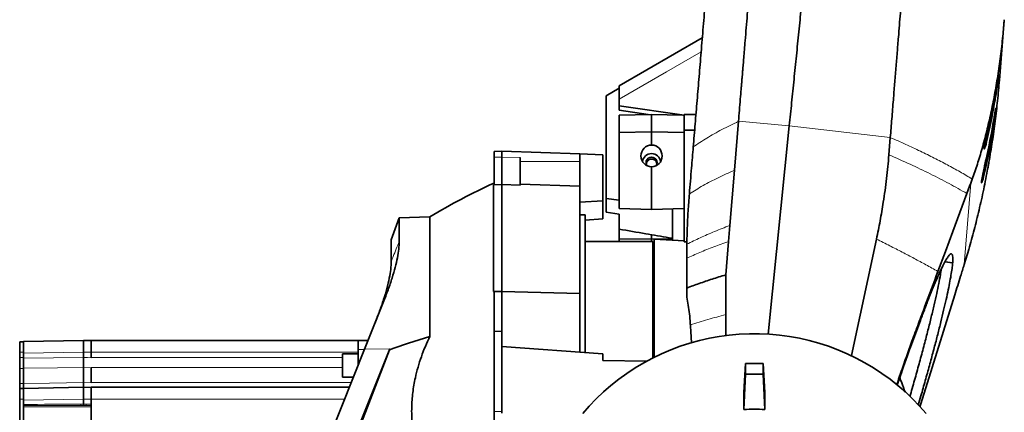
# Model space of a CAD drawing. Header units: millimetres. Extents: x 0 to 12429, y 0 to 8400.
# Tile 128 of 139: x 10574 to 11331, y 3954 to 4256. Entities that reach past the tile are written whole.
import ezdxf

# ---------------------------------------------------------------- set-up
doc = ezdxf.new("R2010")
doc.units = ezdxf.units.MM
doc.header["$LTSCALE"] = 20

msp = doc.modelspace()

# ---------------------------------------------------------------- linework, layer by layer
at = {"color": 7, "linetype": 'Continuous', "lineweight": 35}
for p, q in [((11330.717425, 4256.141163), (11326.952058, 4209.651012)), ((11098.640216, 4242.129541), (11034.664717, 4205.232075)), ((11024.678825, 4197.665166), (11034.678825, 4203.449499)), ((11024.678825, 4118.816379), (11024.678825, 4197.665166)), ((11034.678825, 4195.096399), (11034.678825, 4190.037111)), ((11084.678825, 4182.629784), (11034.678825, 4190.037111)), ((11034.678825, 4190.037111), (11034.678825, 4186.599278)), ((11057.14029, 4183.27169), (11034.678825, 4186.599278)), ((11034.678825, 4182.668642), (11059.678825, 4183.339845)), ((11034.678825, 4182.668642), (11034.678825, 4169.452208)), ((11059.678825, 4183.339845), (11059.678825, 4169.852975)), ((11083.819776, 4182.691706), (11059.678825, 4183.339845)), ((11083.819776, 4182.691706), (11084.678825, 4182.580868)), ((11084.678825, 4183.291696), (11084.678825, 4171.104995)), ((11093.789082, 4183.291696), (11084.678825, 4183.291696)), ((11123.349454, 4140.461642), (11126.465356, 4178.022871)), ((11034.678825, 4169.452208), (11059.678825, 4169.852975)), ((11034.678825, 4169.452208), (11034.678825, 4110.931158)), ((11059.678825, 4169.852975), (11059.678825, 4159.755425)), ((11084.678825, 4169.452208), (11059.678825, 4169.852975)), ((11084.678825, 4171.104995), (11084.678825, 4170.839716)), ((11092.77813, 4171.104995), (11084.678825, 4171.104995)), ((11084.678825, 4170.839716), (11084.678825, 4169.452208)), ((11084.678825, 4169.452208), (11084.678825, 4110.931158)), ((11149.288484, 4014.422928), (11165.526438, 4174.684477)), ((11243.121323, 4165.588202), (11242.046509, 4152.317713)), ((10938.678825, 4154.870249), (10944.678825, 4155.079774)), ((10938.678825, 4154.870249), (10938.678825, 4150.372171)), ((10944.678825, 4155.079774), (11004.678825, 4152.984527)), ((10944.678825, 4150.46072), (10944.678825, 4155.079774)), ((10938.678825, 4129.448793), (10938.678825, 4150.372171)), ((10944.678825, 4129.423386), (10944.678825, 4150.46072)), ((10958.678825, 4128.965901), (10958.678825, 4150.254106)), ((11004.678825, 4152.984527), (11004.678825, 4147.079774)), ((11022.178825, 4152.373414), (11004.678825, 4152.984527)), ((11004.678825, 4147.079774), (11004.678825, 4128.199721)), ((11022.178825, 4116.799976), (11022.178825, 4152.373414)), ((11059.678825, 4143.104367), (11059.678825, 4110.27593)), ((11119.823197, 4097.953721), (11123.349454, 4140.461642)), ((11304.945644, 4130.44576), (11306.128503, 4133.6716)), ((10938.678825, 4129.448793), (10938.183641, 4129.211188)), ((10938.183641, 4129.211188), (10944.678825, 4129.423386)), ((10938.183641, 4129.211188), (10938.183641, 4047.184539)), ((10944.678825, 4047.35329), (10944.678825, 4129.423386)), ((10944.678825, 4129.423386), (10958.678825, 4128.965901)), ((10958.678825, 4129.718773), (11004.678825, 4128.199721)), ((11004.678825, 4128.199721), (11004.678825, 4045.794886)), ((11004.678825, 4115.874237), (11022.178825, 4116.799976)), ((11022.178825, 4116.799976), (11022.178825, 4103.022448)), ((11034.678825, 4117.341058), (11024.678825, 4118.816379)), ((11088.732704, 4122.338646), (11088.733044, 4122.342739)), ((11024.678825, 4108.179199), (11034.678825, 4106.785848)), ((11034.678825, 4110.931158), (11059.678825, 4110.27593)), ((11084.678825, 4110.931158), (11059.678825, 4110.27593)), ((11075.678825, 4110.695276), (11075.678825, 4086.703976)), ((11084.678825, 4110.931158), (11084.678825, 4085.411111)), ((10865.786463, 4103.824792), (10859.639624, 4086.936489)), ((10889.435339, 4104.650629), (10865.786463, 4103.824792)), ((10865.786463, 4103.824792), (10865.786463, 4085.616706)), ((10889.435339, 4012.745505), (10889.435339, 4104.650629)), ((11008.678825, 4106.079774), (11004.678825, 4106.079774)), ((11008.678825, 4106.079774), (11008.678825, 4000.379607)), ((11008.678825, 4102.053734), (11022.178825, 4103.022448)), ((11034.678825, 4087.731363), (11034.678825, 4094.997153)), ((11118.813425, 4085.781235), (11119.823197, 4097.953721)), ((10859.639624, 4070.33017), (10859.639624, 4086.936489)), ((11060.778825, 4085.579774), (11008.678825, 4085.579774)), ((11034.678825, 4087.731363), (11059.678825, 4087.541102)), ((11034.678825, 4085.579774), (11034.678825, 4087.731363)), ((11059.678825, 4087.541102), (11059.678825, 4090.842044)), ((11075.678825, 4087.662869), (11059.678825, 4087.541102)), ((11059.678825, 4085.579774), (11059.678825, 4087.541102)), ((11060.778825, 4085.579774), (11060.778825, 3996.26137)), ((11084.678825, 4086.266077), (11061.682814, 4087.384958)), ((11075.678825, 4088.160147), (11073.170281, 4088.50263)), ((11086.810576, 4085.309005), (11084.678825, 4085.411111)), ((11116.678825, 4060.049296), (11118.813425, 4085.781235)), ((11232.483572, 4087.470026), (11213.207559, 3997.915394)), ((11303.379215, 4079.552864), (11299.879611, 4067.896587)), ((11086.678825, 4072.735857), (11086.678825, 4072.739448)), ((11086.678825, 4049.876678), (11086.678825, 4072.735857)), ((11061.678825, 4069.671684), (11060.778825, 4069.999257)), ((11291.042015, 4069.498946), (11290.998035, 4068.955939)), ((11116.678825, 4060.049296), (11116.678825, 4029.501462)), ((11086.678825, 4042.896743), (11086.678825, 4049.876678)), ((10938.183641, 4047.184539), (10944.678825, 4047.35329)), ((10938.678825, 4046.861086), (10938.183641, 4047.184539)), ((10938.678825, 4046.861086), (10938.678825, 4016.536505)), ((10944.678825, 4016.786307), (10944.678825, 4047.35329)), ((10944.678825, 4047.35329), (11004.678825, 4045.794886)), ((11004.678825, 4045.794886), (11004.678825, 4000.660796)), ((10839.100471, 4002.80219), (10853.494974, 4038.747785)), ((11116.678825, 4013.348784), (11116.678825, 4029.501462)), ((11258.55596, 4004.333815), (11266.204103, 4024.9575)), ((10944.678825, 4016.786307), (10938.678825, 4016.536505)), ((10938.678825, 4016.536505), (10938.678825, 3955.079774)), ((10944.678825, 4004.87863), (10944.678825, 4016.786307)), ((10574.178825, 4008.579774), (10577.178825, 4008.579774)), ((10574.178825, 4000.579774), (10574.178825, 4008.579774)), ((10577.178825, 4008.776841), (10623.178825, 4009.579774)), ((10577.178825, 4008.310653), (10577.178825, 4008.776841)), ((10577.178825, 4002.637322), (10577.178825, 4008.310653)), ((10577.178825, 3999.778211), (10577.178825, 4002.637322)), ((10623.178825, 4009.579774), (10623.178825, 4000.581144)), ((10623.178825, 4009.579774), (10629.178825, 4009.475043)), ((10629.178825, 4009.579774), (10834.178825, 4009.579774)), ((10629.178825, 4009.579774), (10629.178825, 4000.579774)), ((10769.149409, 3828.122137), (10839.100471, 4002.80219)), ((10858.495191, 4003.109668), (10781.83224, 3811.445746)), ((10858.220305, 4002.42218), (10783.652294, 3808.907421)), ((10834.178825, 4009.579774), (10841.814572, 4009.579774)), ((10834.178825, 4002.646709), (10834.178825, 4009.579774)), ((10834.178825, 3993.454321), (10834.178825, 4002.646709)), ((10944.678825, 3953.6559), (10944.678825, 4004.87863)), ((10944.678825, 4004.87863), (11022.178825, 3999.430595)), ((11255.990803, 3997.285437), (11257.95192, 4002.699544)), ((11257.95192, 4002.699544), (11258.55596, 4004.333815)), ((10574.178825, 3996.417264), (10574.178825, 4000.579774)), ((10574.178825, 3987.96514), (10574.178825, 3996.417264)), ((10577.178825, 3996.039431), (10577.178825, 3999.778211)), ((10623.178825, 3996.416551), (10623.178825, 4000.581144)), ((10629.178825, 4000.579774), (10629.178825, 3996.417264)), ((10834.178825, 3999.290452), (10822.178825, 3999.290452)), ((10822.178825, 3990.290452), (10822.178825, 3999.290452)), ((11022.178825, 3999.430595), (11022.178825, 3994.156292)), ((10574.178825, 3976.539774), (10574.178825, 3987.96514)), ((10577.178825, 3976.405483), (10577.178825, 3988.332632)), ((10623.178825, 3977.17928), (10623.178825, 3988.733926)), ((10629.178825, 3988.733515), (10629.178825, 3977.179774)), ((10822.178825, 3981.290452), (10822.178825, 3990.290452)), ((10834.178825, 3990.511977), (10834.178825, 3993.454321)), ((11055.754092, 3993.622209), (11022.178825, 3994.156292)), ((11130.608586, 3969.72276), (11131.928825, 3991.921365)), ((11131.928825, 3991.921365), (11131.928825, 3983.604414)), ((11145.428825, 3991.921365), (11131.928825, 3991.921365)), ((11145.428825, 3991.921365), (11145.428825, 3983.604414)), ((11146.749064, 3969.72276), (11145.428825, 3991.921365)), ((10822.178825, 3981.290452), (10830.486042, 3981.290452)), ((11131.928825, 3983.604414), (11130.608586, 3956.52082)), ((11145.428825, 3983.604414), (11131.928825, 3983.604414)), ((11145.428825, 3983.604414), (11146.749064, 3956.52082)), ((11250.926447, 3982.63587), (11248.502975, 3975.348746)), ((11250.926447, 3982.63587), (11251.87892, 3985.450998)), ((11251.87892, 3985.450998), (11251.995984, 3985.797277)), ((10574.178825, 3972.579774), (10574.178825, 3976.539774)), ((10574.178825, 3972.579774), (10577.178825, 3972.579774)), ((10574.178825, 3964.579774), (10574.178825, 3972.579774)), ((10577.178825, 3972.776841), (10623.178825, 3973.579774)), ((10577.178825, 3972.310653), (10577.178825, 3972.776841)), ((10577.178825, 3966.637322), (10577.178825, 3972.310653)), ((10623.178825, 3973.579774), (10623.178825, 3964.581144)), ((10623.178825, 3973.579774), (10629.178825, 3973.475043)), ((10629.178825, 3973.579774), (10629.178825, 3964.579774)), ((10629.178825, 3973.579774), (10827.398282, 3973.579774)), ((10574.178825, 3874.579774), (10574.178825, 3964.579774)), ((10577.178825, 3963.778211), (10577.178825, 3966.637322)), ((10623.178825, 3960.597384), (10623.178825, 3964.581144)), ((10629.178825, 3964.579774), (10629.178825, 3947.86263)), ((11130.608586, 3969.72276), (11130.608586, 3956.52082)), ((11146.749064, 3969.72276), (11146.749064, 3956.52082)), ((10577.178825, 3960.42889), (10577.178825, 3963.778211)), ((10577.178825, 3879.326729), (10577.178825, 3959.832818)), ((10623.178825, 3960.597384), (10623.178825, 3959.597531)), ((10938.678825, 3955.079774), (10938.678825, 3927.844365))]:
    msp.add_line(p, q, dxfattribs=at)
at = {"color": 8, "linetype": 'Continuous', "lineweight": 18}
for p, q in [((11323.654806, 4194.618712), (11322.817647, 4194.725928)), ((11165.526438, 4174.684477), (11126.465687, 4178.022843)), ((11243.121323, 4165.588202), (11165.526438, 4174.684477)), ((11321.555795, 4168.574081), (11320.731537, 4168.679644)), ((11318.143031, 4166.635467), (11317.001263, 4166.781695)), ((10944.678825, 4150.46072), (10938.678825, 4150.372171)), ((10958.678825, 4150.254106), (10944.678825, 4150.46072)), ((10958.678825, 4147.079774), (11004.678825, 4147.079774)), ((11316.050266, 4140.590036), (11314.925038, 4140.734145)), ((11299.879611, 4067.896587), (11304.945644, 4130.44576)), ((11291.042015, 4069.498946), (11285.306865, 4070.371939)), ((11290.998035, 4068.955939), (11285.030142, 4069.86436)), ((10834.178825, 4002.646709), (10839.038209, 4002.646709)), ((10839.100471, 4002.80219), (10858.495191, 4003.109668)), ((10574.178825, 4000.579774), (10577.178825, 4000.579774)), ((10574.178825, 3996.417264), (10577.178825, 3996.417264)), ((10623.178825, 4000.581144), (10577.178825, 3999.778211)), ((10629.178825, 4000.476414), (10623.178825, 4000.581144)), ((10629.178825, 4000.579774), (10834.178825, 4000.579774)), ((10822.178825, 3996.417264), (10629.178825, 3996.417264)), ((10574.178825, 3987.96514), (10577.178825, 3987.96514)), ((10629.178825, 3988.6817), (10623.178825, 3988.733926)), ((10629.178825, 3988.733515), (10822.178825, 3988.733515)), ((10834.178825, 3993.454321), (10835.357094, 3993.454321)), ((10574.178825, 3976.539774), (10577.178825, 3976.539774)), ((10623.178825, 3977.17928), (10629.178825, 3977.078324)), ((10828.839911, 3977.179774), (10629.178825, 3977.179774)), ((10574.178825, 3964.579774), (10577.178825, 3964.579774)), ((10623.178825, 3964.581144), (10577.178825, 3963.778211)), ((10629.178825, 3964.476414), (10623.178825, 3964.581144)), ((10629.178825, 3964.579774), (10823.79421, 3964.579774)), ((10629.178825, 3958.597076), (10577.178825, 3958.597076)), ((10621.170404, 3960.596772), (10623.178825, 3960.597384)), ((10623.178825, 3959.597531), (10621.187856, 3959.596924)), ((10621.187856, 3959.596924), (10625.169793, 3959.596924)), ((10623.178825, 3960.597384), (10625.187246, 3960.596772)), ((10625.169793, 3959.596924), (10623.178825, 3959.597531)), ((10938.678825, 3955.079774), (10944.678825, 3955.079774))]:
    msp.add_line(p, q, dxfattribs=at)
at = {"color": 8, "linetype": 'Continuous', "lineweight": 18, "flags": 128}
for points in [[(11097.787714, 4231.493954), (11071.233672, 4216.179125), (11034.678825, 4195.096399)], [(10577.178825, 3996.039431), (10600.137079, 3996.22788), (10623.178825, 3996.416551)], [(10623.178825, 3996.416551), (10626.220372, 3996.391673), (10629.178825, 3996.367466)], [(10623.178825, 3988.733926), (10603.182413, 3988.559735), (10577.178825, 3988.332632)], [(10577.178825, 3976.405483), (10597.175234, 3976.741798), (10623.178825, 3977.17928)]]:
    msp.add_lwpolyline(points, dxfattribs=at)
at = {"color": 7, "linetype": 'Continuous', "lineweight": 35, "flags": 128}
for points in [[(11056.109063, 4143.935148), (11055.606308, 4144.99978), (11055.416966, 4146.247424)], [(11302.002434, 4122.540376), (11303.039189, 4125.32519), (11304.075934, 4128.109961), (11304.945644, 4130.44576)], [(11279.705634, 4062.648461), (11285.428961, 4078.02206), (11291.152399, 4093.396151), (11302.002434, 4122.540376)], [(11292.676862, 4044.743314), (11266.612574, 3960.961645), (11265.864586, 3958.557156)], [(11006.807906, 3953.402667), (11011.827598, 3959.164792), (11017.11021, 3964.69747), (11022.644791, 3969.989232), (11028.41987, 3975.029112), (11034.423477, 3979.806663), (11040.64317, 3984.311983), (11047.066057, 3988.535734), (11053.678825, 3992.469162), (11060.467769, 3996.104114), (11067.418816, 3999.433055), (11074.517562, 4002.449087), (11081.749291, 4005.145959), (11089.099015, 4007.518079), (11096.551501, 4009.560533), (11104.091303, 4011.269086), (11111.702792, 4012.640198), (11119.370193, 4013.671026), (11127.077615, 4014.359433), (11134.809081, 4014.703994), (11142.548569, 4014.703994), (11150.280035, 4014.359433), (11157.987457, 4013.671026), (11165.654858, 4012.640198), (11173.266347, 4011.269086), (11180.806149, 4009.560533), (11188.258635, 4007.518079), (11195.608359, 4005.145959), (11202.840088, 4002.449087), (11209.938833, 3999.433055), (11216.889881, 3996.104114), (11223.678825, 3992.469162), (11230.291593, 3988.535734), (11236.71448, 3984.311983), (11242.934172, 3979.806663), (11248.93778, 3975.029112), (11254.712859, 3969.989232), (11260.24744, 3964.69747), (11265.530052, 3959.164792), (11270.549744, 3953.402667)]]:
    msp.add_lwpolyline(points, dxfattribs=at)
at = {"color": 7, "linetype": 'Continuous', "lineweight": 35}
for centre, radius, start, end in [((11059.676082, 4146.205928), 7.00432, 7.062843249, 172.937223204), ((11059.672432, 4146.241619), 4.25547, 327.244801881, 179.921831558), ((11146.650312, 3675.884424), 500, 114.578714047, 120.959359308)]:
    msp.add_arc(centre, radius, start, end, dxfattribs=at)
at = {"color": 8, "linetype": 'Continuous', "lineweight": 18}
for centre, start, end in [((10636.097177, 3960.357243), 179.080659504, 182.919340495), ((10610.260473, 3960.357243), 357.080659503, 0.919340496)]:
    msp.add_arc(centre, 14.928695, start, end, dxfattribs=at)
at = {"color": 7, "linetype": 'Continuous', "lineweight": 35}
for centre, major_axis, ratio, start_param, end_param in [((10731.100242, 4285.125833), (591.861765, 109.651302), 0.9517427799, 5.8982047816, 5.9481687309), ((10732.837903, 4306.580346), (564.590739, -209.802148), 0.9466089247, 0.1278534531, 0.1778147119), ((10728.972485, 4258.854892), (591.861765, 109.651302), 0.9517427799, 5.8984133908, 5.9483764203), ((10730.718961, 4280.418238), (564.590739, -209.802148), 0.9466089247, 0.128062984, 0.1780233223), ((11059.681831, 4151.429906), (0.606184, 8.30439), 0.9790292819, 0.074790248, 3.2156453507), ((11059.670333, 4151.429923), (-0.606184, 8.304394), 0.9790292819, 3.0682128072, 6.2077222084), ((11059.676082, 4145.081963), (3.912332, -0.839136), 0.9925352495, 1.779863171, 3.4368283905), ((11059.681568, 4145.081963), (3.912332, 0.839136), 0.9925352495, 5.98794951, 7.6449147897), ((15854.163759, 3884.283958), (5057.032439, -71.903879), 0.0604241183, 2.9510947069, 2.986857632), ((10837.466496, 3921.962726), (68.415303, 183.224932), 0.0490927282, 1.1303981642, 1.1345779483), ((11138.678825, 3773.959625), (0, 182.767252), 0.930144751, 6.2356954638, 6.3306751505)]:
    msp.add_ellipse(centre, major_axis=major_axis, ratio=ratio, start_param=start_param, end_param=end_param, dxfattribs=at)
for centre, major_axis in [((11131.299932, 3976.02515), (0.333245, 6.499999)), ((11146.057718, 3976.02515), (-0.333245, 6.499999))]:
    msp.add_ellipse(centre, major_axis=major_axis, ratio=0.0108682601, dxfattribs=at)
at = {"color": 8, "linetype": 'Continuous', "lineweight": 18}
for centre, ratio, start_param, end_param in [((10623.170099, 3958.597076), 0.0174550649, 1.5882496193, 1.9838306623), ((10623.187552, 3958.597076), 0.0087275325, 1.5882496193, 1.9839969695), ((10623.170098, 3958.597076), 0.0087275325, 1.5183309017, 1.5533430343), ((10623.18755, 3958.597076), 0.0174550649, 1.5184834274, 1.5533430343)]:
    msp.add_ellipse(centre, major_axis=(114.579923, 0), ratio=ratio, start_param=start_param, end_param=end_param, dxfattribs=at)
at = {"color": 7, "linetype": 'Continuous', "lineweight": 35}
for points, knots in [([(11091.718436, 4158.330709), (11092.205025, 4164.196384), (11093.179701, 4175.945801), (11094.682096, 4194.05671), (11096.207225, 4212.441664), (11097.774036, 4231.329082), (11099.372758, 4250.601173), (11100.994471, 4270.150411), (11102.070585, 4283.122628), (11102.606723, 4289.585608)], [0, 0, 0, 0, 0.1401370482, 0.2807057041, 0.4214234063, 0.5620067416, 0.7088430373, 0.8549406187, 1, 1, 1, 1]), ([(11165.526472, 4174.684813), (11166.121248, 4180.554994), (11167.310886, 4192.296204), (11169.131924, 4210.269052), (11170.971379, 4228.423677), (11172.82537, 4246.721763), (11174.436238, 4262.620326), (11175.797271, 4276.053133), (11176.536532, 4283.349318), (11176.90616, 4286.997387)], [0, 0, 0, 0, 0.1614018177, 0.3228269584, 0.4842701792, 0.6457258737, 0.8071873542, 0.903594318, 1, 1, 1, 1]), ([(11131.605824, 4239.989603), (11132.155362, 4246.616488), (11133.254483, 4259.870794), (11134.357814, 4273.166359), (11134.909502, 4279.814412)], [0, 0, 0, 0, 0.4999797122, 1, 1, 1, 1]), ([(11252.358912, 4279.642645), (11251.862284, 4273.510893), (11250.869066, 4261.247848), (11249.874628, 4248.969746), (11249.377428, 4242.830924)], [0, 0, 0, 0, 0.500018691, 1, 1, 1, 1]), ([(11306.128503, 4133.671601), (11307.432877, 4137.408314), (11310.041576, 4144.881597), (11313.752134, 4157.204417), (11317.249247, 4170.315374), (11320.442083, 4184.088619), (11323.269259, 4198.272637), (11325.75192, 4212.905639), (11327.873208, 4228.027941), (11329.539555, 4242.53893), (11330.353474, 4251.938201), (11330.717425, 4256.141163)], [0, 0, 0, 0, 0.1116686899, 0.2233330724, 0.3382017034, 0.4530679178, 0.5647813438, 0.6764915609, 0.7916668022, 0.9068420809, 1, 1, 1, 1]), ([(11126.465993, 4178.023158), (11126.936695, 4183.697813), (11127.613972, 4191.862903), (11128.330078, 4200.486073), (11128.595856, 4203.68575), (11128.678676, 4204.682733), (11128.761568, 4205.680533), (11128.844539, 4206.67918), (11128.927574, 4207.678676), (11128.991821, 4208.451522), (11129.052768, 4209.185713), (11129.12393, 4210.043916), (11129.257987, 4211.660753), (11129.463562, 4214.140773), (11129.751697, 4217.617056), (11130.112975, 4221.976093), (11130.546894, 4227.211792), (11131.052315, 4233.310462), (11131.413653, 4237.670696), (11131.605824, 4239.989603)], [0, 0, 0, 0, 0.2803192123, 0.4033428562, 0.4194529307, 0.4355641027, 0.4516767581, 0.4677912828, 0.4839080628, 0.500027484, 0.5051508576, 0.5193842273, 0.5414799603, 0.5831871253, 0.6389262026, 0.708725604, 0.7924272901, 0.8896064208, 1, 1, 1, 1]), ([(11249.377428, 4242.830924), (11249.055359, 4238.853038), (11248.40689, 4230.84376), (11247.431427, 4218.799027), (11246.447473, 4206.651538), (11245.79314, 4198.575218), (11245.463989, 4194.512571)], [0, 0, 0, 0, 0.2451450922, 0.4935876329, 0.74525845, 1, 1, 1, 1]), ([(11324.369299, 4203.476511), (11324.502113, 4204.262101), (11324.771599, 4205.856103), (11325.137635, 4208.019388), (11325.467945, 4209.961741), (11325.747712, 4211.584297), (11325.977084, 4212.872892), (11326.148246, 4213.768006), (11326.261821, 4214.258004), (11326.314639, 4214.318301), (11326.307504, 4213.945945), (11326.24134, 4213.156426), (11326.116718, 4211.958076), (11325.93858, 4210.408061), (11325.706982, 4208.523045), (11325.43086, 4206.39496), (11325.110214, 4204.045357), (11324.758007, 4201.587855), (11324.375158, 4199.048482), (11324.004563, 4196.704709), (11323.760966, 4195.251864), (11323.654806, 4194.618712)], [0, 0, 0, 0, 0.0523152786, 0.106150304, 0.1584647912, 0.2122889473, 0.2647369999, 0.3186928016, 0.3713652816, 0.4255565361, 0.4783880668, 0.532753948, 0.5855387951, 0.6398640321, 0.6924605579, 0.7465967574, 0.798946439, 0.8528284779, 0.9049443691, 0.9585746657, 1, 1, 1, 1]), ([(11326.952058, 4209.651012), (11326.491702, 4204.392021), (11325.570744, 4193.871234), (11323.723958, 4178.115252), (11321.557761, 4162.360139), (11319.789485, 4151.886088), (11318.904978, 4146.64688)], [0, 0, 0, 0, 0.2496080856, 0.4993492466, 0.7495702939, 1, 1, 1, 1]), ([(11034.678825, 4195.096399), (11034.678825, 4195.7978), (11034.678825, 4197.220269), (11034.678825, 4199.236434), (11034.678825, 4201.114684), (11034.678825, 4202.682521), (11034.678825, 4203.925811), (11034.678825, 4204.736755), (11034.678825, 4205.185521), (11034.678825, 4205.200817), (11034.678825, 4205.207554)], [0, 0, 0, 0, 0.13658030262, 0.27698985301, 0.4136575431, 0.5551780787, 0.67781342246, 0.80531208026, 0.91425198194, 1, 1, 1, 1]), ([(11245.463989, 4194.512571), (11245.070186, 4189.650377), (11244.281835, 4179.916782), (11243.508405, 4170.367407), (11243.121323, 4165.588202)], [0, 0, 0, 0, 0.49952698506, 1, 1, 1, 1]), ([(11322.261475, 4177.323546), (11322.39432, 4178.110398), (11322.660012, 4179.684116), (11323.02311, 4181.831427), (11323.346914, 4183.736728), (11323.624653, 4185.347683), (11323.849264, 4186.60845), (11324.019351, 4187.497908), (11324.130124, 4187.97228), (11324.182747, 4188.033536), (11324.174829, 4187.65992), (11324.10922, 4186.877504), (11323.985735, 4185.692406), (11323.808931, 4184.155135), (11323.580264, 4182.296261), (11323.306299, 4180.185225), (11322.990308, 4177.871895), (11322.641025, 4175.433633), (11322.264333, 4172.936285), (11321.898823, 4170.622274), (11321.660464, 4169.199054), (11321.555795, 4168.574081)], [0, 0, 0, 0, 0.05307634, 0.1061536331, 0.1592241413, 0.2122958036, 0.2654990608, 0.3187028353, 0.3721380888, 0.425573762, 0.479177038, 0.5327801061, 0.5863394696, 0.6398972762, 0.6932657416, 0.7466327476, 0.7997481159, 0.8528632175, 0.9057341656, 0.9586054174, 1, 1, 1, 1]), ([(11318.143031, 4166.635467), (11317.969229, 4165.873767), (11317.621619, 4164.350342), (11317.117291, 4162.295783), (11316.645814, 4160.492106), (11316.2208, 4158.989179), (11315.858848, 4157.839602), (11315.570574, 4157.06386), (11315.370519, 4156.700804), (11315.262772, 4156.743832), (11315.255891, 4157.207616), (11315.345586, 4158.058524), (11315.532964, 4159.287174), (11315.806644, 4160.840769), (11316.16075, 4162.689318), (11316.579823, 4164.770478), (11317.052253, 4167.035973), (11317.561217, 4169.419824), (11318.090696, 4171.855862), (11318.518513, 4173.797883), (11318.762644, 4174.894887), (11318.832533, 4175.208935)], [0, 0, 0, 0, 0.05456846, 0.1091385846, 0.1637004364, 0.218262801, 0.272981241, 0.3276982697, 0.3823405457, 0.4369809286, 0.4913472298, 0.5457128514, 0.5997772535, 0.6538419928, 0.7077767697, 0.7617119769, 0.8157433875, 0.8697754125, 0.9240102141, 0.9782458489, 1, 1, 1, 1]), ([(11088.733044, 4122.342739), (11089.002743, 4125.593877), (11089.543436, 4132.111771), (11090.53435, 4144.056924), (11091.268757, 4152.909967), (11091.718436, 4158.330709)], [0, 0, 0, 0, 0.2784179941, 0.5581734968, 1, 1, 1, 1]), ([(11242.046509, 4152.317713), (11241.487985, 4146.221234), (11240.370348, 4134.021854), (11238.013376, 4117.126955), (11235.40283, 4101.59959), (11233.456563, 4092.179421), (11232.483572, 4087.470026)], [0, 0, 0, 0, 0.2797681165, 0.5598308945, 0.7799476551, 1, 1, 1, 1]), ([(11316.050266, 4140.590036), (11315.880502, 4139.845082), (11315.54097, 4138.35515), (11315.046645, 4136.336563), (11314.582657, 4134.556071), (11314.162755, 4133.065714), (11313.804746, 4131.923231), (11313.519111, 4131.149139), (11313.320243, 4130.782216), (11313.212222, 4130.816223), (11313.20355, 4131.26598), (11313.290097, 4132.098584), (11313.473006, 4133.304915), (11313.741136, 4134.832979), (11314.088773, 4136.653352), (11314.500714, 4138.704447), (11314.965598, 4140.938778), (11315.46684, 4143.291105), (11315.988711, 4145.696225), (11316.414237, 4147.630733), (11316.658547, 4148.729772), (11316.730953, 4149.055495)], [0, 0, 0, 0, 0.0540332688, 0.1080681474, 0.1626095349, 0.2171514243, 0.2718657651, 0.3265786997, 0.381225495, 0.4358704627, 0.4902479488, 0.5446247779, 0.5986969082, 0.6527693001, 0.706707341, 0.7606457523, 0.8146742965, 0.8687034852, 0.9229308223, 0.9771590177, 1, 1, 1, 1]), ([(11318.904978, 4146.64688), (11318.820535, 4146.168676), (11318.65165, 4145.212267), (11318.370638, 4143.645062), (11318.17191, 4142.556394), (11318.060402, 4141.945534)], [0, 0, 0, 0, 0.3050208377, 0.6100416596, 1, 1, 1, 1]), ([(11318.060402, 4141.945533), (11317.032953, 4136.559954), (11314.978052, 4125.788778), (11311.431386, 4110.0082), (11307.612483, 4094.57852), (11304.790705, 4084.562837), (11303.379215, 4079.552864)], [0, 0, 0, 0, 0.2566101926, 0.5132211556, 0.7565069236, 1, 1, 1, 1]), ([(11024.678825, 4108.179199), (11024.678825, 4108.41981), (11024.678825, 4109.955801), (11024.678825, 4112.507482), (11024.678825, 4115.266644), (11024.678825, 4117.399406), (11024.678825, 4118.343657), (11024.678825, 4118.816379)], [0, 0, 0, 0, 0.0471527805, 0.3010095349, 0.5557117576, 0.7775753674, 1, 1, 1, 1]), ([(11086.776242, 4083.547496), (11086.876174, 4087.683625), (11087.075914, 4095.950745), (11087.710343, 4108.909062), (11088.391877, 4117.861592), (11088.732704, 4122.338646)], [0, 0, 0, 0, 0.3335703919, 0.6667265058, 1, 1, 1, 1]), ([(11034.678825, 4106.785848), (11034.678825, 4105.084762), (11034.678825, 4101.673759), (11034.678825, 4097.343098), (11034.678825, 4095.172163)], [0, 0, 0, 0, 0.498705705, 1, 1, 1, 1]), ([(11073.170281, 4088.50263), (11067.173317, 4089.542834), (11054.343199, 4091.768285), (11041.512362, 4093.989286), (11034.678825, 4095.172163)], [0, 0, 0, 0, 0.4674129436, 1, 1, 1, 1]), ([(10865.786463, 4085.616706), (10865.719964, 4083.727207), (10865.586964, 4079.948151), (10864.521461, 4073.257964), (10862.817056, 4065.844048), (10860.391443, 4057.561931), (10857.33242, 4048.567696), (10854.777149, 4042.028833), (10853.494974, 4038.747785)], [0, 0, 0, 0, 0.160705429, 0.3214158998, 0.487211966, 0.6530217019, 0.8258944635, 1, 1, 1, 1]), ([(11061.678825, 3996.627337), (11061.678825, 3999.916567), (11061.678825, 4007.321948), (11061.678825, 4018.135345), (11061.678825, 4029.221453), (11061.678825, 4039.606511), (11061.678825, 4049.125111), (11061.678825, 4057.629947), (11061.678825, 4065.182853), (11061.678825, 4071.766326), (11061.678825, 4077.249425), (11061.678825, 4081.541186), (11061.678825, 4084.740373), (11061.678825, 4086.679206), (11061.678825, 4087.5147), (11061.678825, 4087.329003), (11061.678825, 4087.302975)], [0, 0, 0, 0, 0.0607758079, 0.1368307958, 0.2128852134, 0.2911446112, 0.3694044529, 0.4454953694, 0.5215865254, 0.5998756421, 0.6781632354, 0.7543281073, 0.8304940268, 0.9088605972, 0.9872255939, 1, 1, 1, 1]), ([(11086.678825, 4072.739448), (11086.683922, 4074.756429), (11086.693025, 4078.358129), (11086.750773, 4081.95954), (11086.776182, 4083.544132)], [0, 0, 0, 0, 0.5600079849, 1, 1, 1, 1]), ([(10847.089003, 4022.750953), (10848.329117, 4025.918868), (10850.80922, 4032.254382), (10853.901642, 4041.22113), (10856.440943, 4049.704558), (10858.27177, 4057.456763), (10859.424844, 4064.44623), (10859.567825, 4068.363233), (10859.639624, 4070.33017)], [0, 0, 0, 0, 0.1650337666, 0.3300510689, 0.5000168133, 0.6699664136, 0.8342725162, 1, 1, 1, 1]), ([(11266.204103, 4024.9575), (11267.382316, 4028.107541), (11269.742872, 4034.418664), (11273.059955, 4042.930491), (11276.182887, 4050.665191), (11279.069697, 4057.483822), (11281.695471, 4063.319645), (11284.045818, 4068.14418), (11286.098296, 4071.910996), (11287.804976, 4074.528741), (11289.156377, 4075.987387), (11290.16772, 4076.357847), (11290.852466, 4075.667695), (11291.157355, 4074.067174), (11291.205809, 4071.962357), (11291.096613, 4070.320084), (11291.042015, 4069.498946)], [0, 0, 0, 0, 0.0757630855, 0.1517917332, 0.2278092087, 0.3035570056, 0.3794505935, 0.4556379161, 0.531813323, 0.6076905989, 0.6804691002, 0.753525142, 0.8265762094, 0.8993479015, 0.9496738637, 1, 1, 1, 1]), ([(11248.09309, 3975.717402), (11249.060072, 3978.555903), (11251.554184, 3985.877178), (11255.467486, 3997.03148), (11259.237398, 4007.558889), (11262.321875, 4015.956044), (11265.62938, 4024.835981), (11271.424199, 4040.401074), (11276.393087, 4053.749578), (11279.705634, 4062.648461)], [0, 0, 0, 0, 0.0846506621, 0.2183372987, 0.352023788, 0.4329294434, 0.5138660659, 0.6759150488, 1, 1, 1, 1]), ([(11258.195731, 3966.630955), (11258.475203, 3967.594595), (11260.015911, 3972.907076), (11262.651261, 3982.287195), (11266.059815, 3994.636757), (11269.222747, 4006.453926), (11272.092917, 4017.529061), (11274.645079, 4027.776551), (11276.879785, 4037.171069), (11278.809581, 4045.756423), (11280.400868, 4053.417371), (11281.593693, 4059.75492), (11282.083989, 4063.031857), (11282.30223, 4064.490488)], [0, 0, 0, 0, 0.0224819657, 0.1239415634, 0.2257880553, 0.3276173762, 0.4290534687, 0.5270833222, 0.6254971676, 0.7238961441, 0.821905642, 0.9207265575, 1, 1, 1, 1]), ([(11290.998035, 4068.955939), (11290.866604, 4067.632846), (11290.603262, 4064.981843), (11289.798324, 4059.782921), (11288.707748, 4053.758603), (11287.309548, 4046.865795), (11285.614589, 4039.155244), (11283.642358, 4030.697661), (11281.412571, 4021.569231), (11278.922152, 4011.759307), (11276.174, 4001.296314), (11273.188201, 3990.248726), (11270.004862, 3978.779695), (11267.139445, 3968.651299), (11265.282947, 3962.275661), (11264.598005, 3959.923414)], [0, 0, 0, 0, 0.0786561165, 0.1575986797, 0.2365469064, 0.3152107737, 0.3937809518, 0.4726191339, 0.551467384, 0.6300513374, 0.7106216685, 0.7914563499, 0.8723016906, 0.9528866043, 1, 1, 1, 1]), ([(11299.879611, 4067.896587), (11298.95731, 4064.930479), (11296.557236, 4057.211876), (11294.155598, 4049.494842), (11292.676862, 4044.743313)], [0, 0, 0, 0, 0.3842804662, 1, 1, 1, 1]), ([(11086.678825, 4049.876678), (11089.866846, 4051.056732), (11096.210136, 4053.404719), (11106.215473, 4056.797402), (11113.179056, 4058.961606), (11116.678825, 4060.049296)], [0, 0, 0, 0, 0.3344787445, 0.6655212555, 1, 1, 1, 1]), ([(11086.678825, 4042.896743), (11087.080705, 4040.828515), (11087.885798, 4036.685205), (11088.82798, 4030.009718), (11089.3161, 4024.944259), (11089.477815, 4022.130634), (11089.501795, 4021.713413)], [0, 0, 0, 0, 0.3147073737, 0.6304577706, 0.9452020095, 1, 1, 1, 1]), ([(11090.351901, 4007.80566), (11090.232365, 4009.642907), (11089.920419, 4014.437465), (11089.661404, 4018.937661), (11089.501642, 4021.713409)], [0, 0, 0, 0, 0.3831940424, 1, 1, 1, 1]), ([(10880.469824, 3919.579774), (10879.755192, 3922.206809), (10878.323192, 3927.470945), (10876.611983, 3936.522418), (10875.45343, 3946.699124), (10875.217148, 3958.084219), (10876.070477, 3969.555173), (10877.835508, 3979.953999), (10880.150351, 3989.128973), (10882.733294, 3997.151948), (10885.789872, 4005.054416), (10888.220161, 4010.18176), (10889.435339, 4012.745505)], [0, 0, 0, 0, 0.0847515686, 0.1698277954, 0.2870505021, 0.4042686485, 0.5255264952, 0.6467934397, 0.7344427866, 0.8220966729, 0.9110458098, 1, 1, 1, 1]), ([(10577.178825, 3988.332632), (10577.178825, 3989.133675), (10577.178825, 3990.735764), (10577.178825, 3993.556562), (10577.178825, 3995.356944), (10577.178825, 3996.039431)], [0, 0, 0, 0, 0.3830665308, 0.766133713, 1, 1, 1, 1]), ([(10623.178825, 3996.416551), (10623.178825, 3995.746631), (10623.178825, 3993.95886), (10623.178825, 3991.146039), (10623.178825, 3989.537964), (10623.178825, 3988.733926)], [0, 0, 0, 0, 0.2305598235, 0.6152802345, 1, 1, 1, 1]), ([(11255.990803, 3997.285437), (11255.34491, 3995.471269), (11254.045198, 3991.820668), (11252.681827, 3987.813221), (11251.995984, 3985.797277)], [0, 0, 0, 0, 0.4969504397, 1, 1, 1, 1]), ([(11254.487074, 3969.96657), (11254.198994, 3970.752067), (11253.612731, 3972.350613), (11252.655312, 3974.958926), (11251.581437, 3977.882424), (11250.810227, 3979.988739), (11250.409802, 3981.082374)], [0, 0, 0, 0, 0.2126124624, 0.4326818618, 0.7054387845, 1, 1, 1, 1]), ([(10577.178825, 3972.776841), (10577.178825, 3972.889015), (10577.178825, 3973.113364), (10577.178825, 3974.591838), (10577.178825, 3975.906952), (10577.178825, 3976.405483)], [0, 0, 0, 0, 0.38306655, 0.7661337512, 1, 1, 1, 1]), ([(10623.178825, 3977.17928), (10623.178825, 3976.691206), (10623.178825, 3975.388713), (10623.178825, 3973.916208), (10623.178825, 3973.691918), (10623.178825, 3973.579774)], [0, 0, 0, 0, 0.2305598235, 0.6152802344, 1, 1, 1, 1]), ([(10577.178825, 3959.832818), (10577.178825, 3959.87592), (10577.178825, 3960.012061), (10577.178825, 3960.220262), (10577.178825, 3960.380506), (10577.178825, 3960.42889)], [0, 0, 0, 0, 0.24436907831, 0.77184417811, 1, 1, 1, 1])]:
    msp.add_open_spline(points, degree=3, knots=knots, dxfattribs=at)
at = {"color": 8, "linetype": 'Continuous', "lineweight": 18}
for points, knots in [([(11126.465356, 4178.022871), (11122.16358, 4175.935734), (11113.548663, 4171.755945), (11101.95036, 4165.182825), (11095.126076, 4160.612737), (11091.718436, 4158.330709)], [0, 0, 0, 0, 0.3330400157, 0.6669599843, 1, 1, 1, 1]), ([(11243.121323, 4165.588202), (11247.114748, 4163.828558), (11255.015239, 4160.347322), (11266.228617, 4155.072714), (11276.881613, 4149.816225), (11287.035301, 4144.523323), (11296.83414, 4139.152391), (11303.011852, 4135.509458), (11306.128503, 4133.671601)], [0, 0, 0, 0, 0.1709223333, 0.3381485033, 0.503511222, 0.6671446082, 0.8320746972, 1, 1, 1, 1]), ([(11242.046509, 4152.317713), (11247.551752, 4149.900762), (11258.531242, 4145.080467), (11273.902169, 4137.682658), (11288.52053, 4130.185125), (11297.501808, 4125.092401), (11302.002434, 4122.540376)], [0, 0, 0, 0, 0.2508548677, 0.5002973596, 0.7495930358, 1, 1, 1, 1]), ([(11123.349454, 4140.461642), (11119.126665, 4138.544687), (11110.64369, 4134.693799), (11099.090723, 4128.646751), (11092.175441, 4124.437891), (11088.733044, 4122.342739)], [0, 0, 0, 0, 0.3323521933, 0.6676478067, 1, 1, 1, 1]), ([(11119.823197, 4097.953721), (11115.888722, 4096.424116), (11108.003733, 4093.35867), (11096.978195, 4088.550086), (11090.172237, 4085.210519), (11086.776182, 4083.544132)], [0, 0, 0, 0, 0.332881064, 0.6671191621, 1, 1, 1, 1]), ([(10859.639624, 4070.33017), (10860.15987, 4071.623727), (10862.208816, 4076.718294), (10864.257763, 4081.814485), (10865.786463, 4085.616706)], [0, 0, 0, 0, 0.2539091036, 1, 1, 1, 1]), ([(11118.813425, 4085.781235), (11115.032414, 4084.400207), (11107.417011, 4081.618652), (11096.697328, 4077.268082), (11090.002684, 4074.241922), (11086.678825, 4072.739448)], [0, 0, 0, 0, 0.3317720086, 0.6682279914, 1, 1, 1, 1]), ([(11232.483572, 4087.470026), (11235.90549, 4085.776712), (11242.59861, 4082.464665), (11252.240066, 4077.524021), (11261.51534, 4072.647194), (11270.684244, 4067.698694), (11276.66159, 4064.352537), (11279.705634, 4062.648461)], [0, 0, 0, 0, 0.2069579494, 0.4048005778, 0.5995033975, 0.7960416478, 1, 1, 1, 1]), ([(11116.678825, 4029.501462), (11112.064052, 4028.240102), (11102.805026, 4025.709324), (11093.945506, 4023.048205), (11089.501642, 4021.713409)], [0, 0, 0, 0, 0.4984079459, 1, 1, 1, 1])]:
    msp.add_open_spline(points, degree=3, knots=knots, dxfattribs=at)

doc.saveas('drawing.dxf')
